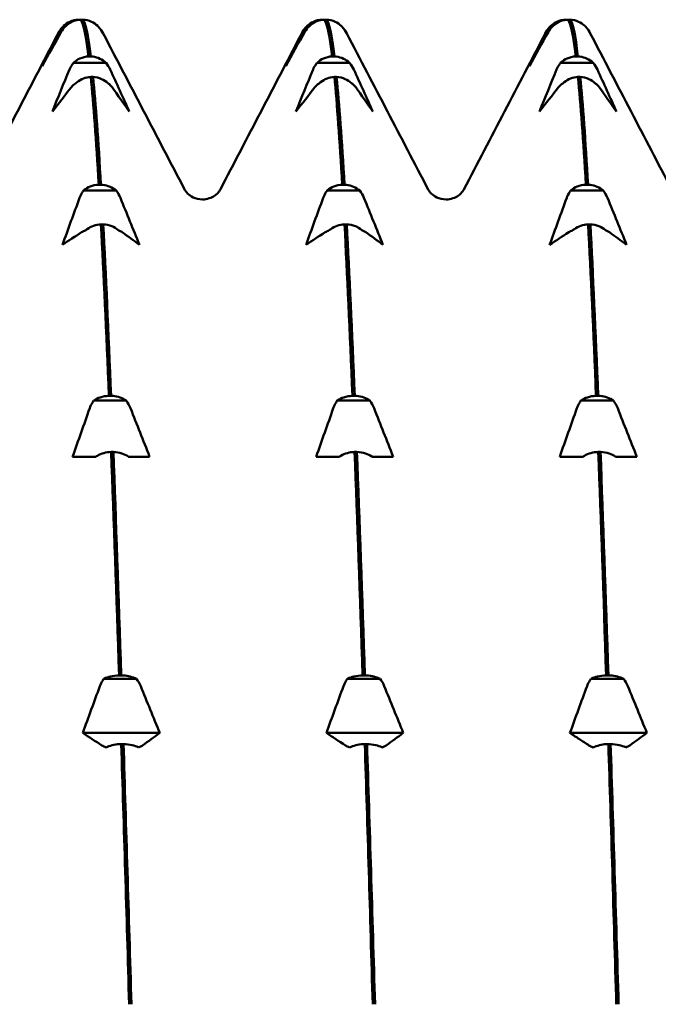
# Model space of a CAD drawing. Header units: millimetres. Extents: x 41 to 198, y 72 to 247.
# Tile 11 of 39: x 108.08 to 112.84, y 137.57 to 144.92. Entities that reach past the tile are written whole.
import ezdxf

# ---------------------------------------------------------------- set-up
doc = ezdxf.new("R2010")
doc.units = ezdxf.units.MM
doc.layers.add('Видимый контур (ГОСТ)', color=7, linetype='Continuous', lineweight=50)

msp = doc.modelspace()

# ---------------------------------------------------------------- linework, layer by layer
at = {"layer": 'Видимый контур (ГОСТ)'}
for p, q in [((108.4239, 144.8665), (108.4072, 144.8665)), ((108.5204, 144.9165), (108.537, 144.9165)), ((108.554, 144.9165), (108.537, 144.9165)), ((110.24, 144.8665), (110.2233, 144.8665)), ((110.3365, 144.9165), (110.3531, 144.9165)), ((110.3701, 144.9165), (110.3531, 144.9165)), ((112.0561, 144.8665), (112.0394, 144.8665)), ((112.1526, 144.9165), (112.1692, 144.9165)), ((112.1862, 144.9165), (112.1692, 144.9165)), ((108.5961, 144.6422), (108.6131, 144.6422)), ((110.4122, 144.6422), (110.4292, 144.6422)), ((112.2283, 144.6422), (112.2453, 144.6422)), ((108.7262, 144.5939), (108.4829, 144.5939)), ((110.5423, 144.5939), (110.299, 144.5939)), ((112.3584, 144.5939), (112.1151, 144.5939)), ((108.6297, 144.4891), (108.6127, 144.4891)), ((110.4458, 144.4891), (110.4288, 144.4891)), ((112.2619, 144.4891), (112.2449, 144.4891)), ((108.6718, 143.685), (108.6887, 143.685)), ((110.4879, 143.685), (110.5048, 143.685)), ((112.304, 143.685), (112.3209, 143.685)), ((108.8019, 143.6417), (108.5585, 143.6417)), ((110.618, 143.6417), (110.3746, 143.6417)), ((112.4341, 143.6417), (112.1907, 143.6417)), ((108.7053, 143.3892), (108.6884, 143.3892)), ((110.5214, 143.3892), (110.5045, 143.3892)), ((112.3375, 143.3892), (112.3206, 143.3892)), ((108.8776, 142.0747), (108.6342, 142.0747)), ((108.7474, 142.11), (108.7644, 142.11)), ((110.6937, 142.0747), (110.4503, 142.0747)), ((110.5635, 142.11), (110.5805, 142.11)), ((112.5098, 142.0747), (112.2664, 142.0747)), ((112.3796, 142.11), (112.3966, 142.11)), ((108.6194, 141.6564), (108.4776, 141.6564)), ((108.6509, 141.6564), (108.6194, 141.6564)), ((108.781, 141.6918), (108.764, 141.6918)), ((108.9235, 141.6564), (108.8942, 141.6564)), ((109.0508, 141.6564), (108.9235, 141.6564)), ((110.4355, 141.6564), (110.2937, 141.6564)), ((110.467, 141.6564), (110.4355, 141.6564)), ((110.5971, 141.6918), (110.5801, 141.6918)), ((110.7396, 141.6564), (110.7103, 141.6564)), ((110.8669, 141.6564), (110.7396, 141.6564)), ((112.2516, 141.6564), (112.1098, 141.6564)), ((112.2831, 141.6564), (112.2516, 141.6564)), ((112.4132, 141.6918), (112.3962, 141.6918)), ((112.5557, 141.6564), (112.5264, 141.6564)), ((112.683, 141.6564), (112.5557, 141.6564)), ((108.8231, 140.0247), (108.8401, 140.0247)), ((110.6392, 140.0247), (110.6562, 140.0247)), ((112.4553, 140.0247), (112.4723, 140.0247)), ((108.9532, 139.9997), (108.7099, 139.9997)), ((110.7693, 139.9997), (110.526, 139.9997)), ((112.5854, 139.9997), (112.3421, 139.9997)), ((109.1265, 139.5957), (108.5533, 139.5957)), ((110.9426, 139.5957), (110.3694, 139.5957)), ((112.7587, 139.5957), (112.1855, 139.5957)), ((108.8567, 139.5125), (108.8397, 139.5125)), ((110.6728, 139.5125), (110.6558, 139.5125)), ((112.4889, 139.5125), (112.4719, 139.5125))]:
    msp.add_line(p, q, dxfattribs=at)
for points in [[(108.3694, 144.8141), (108.377, 144.8287), (108.3867, 144.8456), (108.4063, 144.8655)], [(108.4239, 144.8665), (108.4114, 144.8546), (108.4008, 144.841), (108.3923, 144.826)], [(108.537, 144.9165), (108.5567, 144.8963), (108.5764, 144.8043), (108.5961, 144.6422)], [(108.6131, 144.6422), (108.5934, 144.8043), (108.5737, 144.8963), (108.554, 144.9165)], [(108.6682, 144.8655), (108.6679, 144.8658), (108.6675, 144.8662), (108.6672, 144.8665)], [(108.6682, 144.8655), (108.6877, 144.8456), (108.6974, 144.8287), (108.705, 144.8141)], [(110.1855, 144.8141), (110.1931, 144.8287), (110.2028, 144.8456), (110.2224, 144.8655)], [(110.24, 144.8665), (110.2275, 144.8546), (110.2169, 144.841), (110.2084, 144.826)], [(110.3531, 144.9165), (110.3728, 144.8963), (110.3925, 144.8043), (110.4122, 144.6422)], [(110.4292, 144.6422), (110.4095, 144.8043), (110.3898, 144.8963), (110.3701, 144.9165)], [(110.4843, 144.8655), (110.484, 144.8658), (110.4836, 144.8662), (110.4833, 144.8665)], [(110.4843, 144.8655), (110.5038, 144.8456), (110.5135, 144.8287), (110.5211, 144.8141)], [(112.0016, 144.8141), (112.0092, 144.8287), (112.0189, 144.8456), (112.0385, 144.8655)], [(112.0561, 144.8665), (112.0436, 144.8546), (112.033, 144.841), (112.0245, 144.826)], [(112.1692, 144.9165), (112.1889, 144.8963), (112.2086, 144.8043), (112.2283, 144.6422)], [(112.2453, 144.6422), (112.2256, 144.8043), (112.2059, 144.8963), (112.1862, 144.9165)], [(112.3004, 144.8655), (112.3001, 144.8658), (112.2997, 144.8662), (112.2994, 144.8665)], [(112.3004, 144.8655), (112.3199, 144.8456), (112.3296, 144.8287), (112.3372, 144.8141)], [(107.7626, 143.6504), (107.9649, 144.0383), (108.1672, 144.4262), (108.3694, 144.8141)], [(108.2506, 144.5707), (108.2925, 144.656), (108.335, 144.7411), (108.3779, 144.826)], [(108.3923, 144.826), (108.3447, 144.7411), (108.2974, 144.656), (108.2506, 144.5707)], [(108.705, 144.8141), (108.9072, 144.4262), (109.1095, 144.0383), (109.3118, 143.6504)], [(109.5787, 143.6504), (109.781, 144.0383), (109.9833, 144.4262), (110.1855, 144.8141)], [(110.0667, 144.5707), (110.1086, 144.656), (110.1511, 144.7411), (110.194, 144.826)], [(110.2084, 144.826), (110.1608, 144.7411), (110.1135, 144.656), (110.0667, 144.5707)], [(110.5211, 144.8141), (110.7233, 144.4262), (110.9256, 144.0383), (111.1279, 143.6504)], [(111.3948, 143.6504), (111.5971, 144.0383), (111.7994, 144.4262), (112.0016, 144.8141)], [(111.8828, 144.5707), (111.9247, 144.656), (111.9672, 144.7411), (112.0101, 144.826)], [(112.0245, 144.826), (111.9769, 144.7411), (111.9296, 144.656), (111.8828, 144.5707)], [(112.3372, 144.8141), (112.5394, 144.4262), (112.7417, 144.0383), (112.944, 143.6504)], [(108.7262, 144.5939), (108.7387, 144.5794), (108.7493, 144.5627), (108.7578, 144.5443)], [(110.5423, 144.5939), (110.5548, 144.5794), (110.5654, 144.5627), (110.5739, 144.5443)], [(112.3584, 144.5939), (112.3709, 144.5794), (112.3815, 144.5627), (112.39, 144.5443)], [(108.3263, 144.2317), (108.3682, 144.3361), (108.4106, 144.4403), (108.4536, 144.5443)], [(108.6127, 144.4891), (108.6324, 144.2881), (108.6521, 144.0182), (108.6718, 143.685)], [(108.6887, 143.685), (108.6691, 144.0182), (108.6494, 144.2881), (108.6297, 144.4891)], [(108.7578, 144.5443), (108.8054, 144.4403), (108.8526, 144.3361), (108.8995, 144.2317)], [(110.1424, 144.2317), (110.1843, 144.3361), (110.2267, 144.4403), (110.2697, 144.5443)], [(110.4288, 144.4891), (110.4485, 144.2881), (110.4682, 144.0182), (110.4879, 143.685)], [(110.5048, 143.685), (110.4852, 144.0182), (110.4655, 144.2881), (110.4458, 144.4891)], [(110.5739, 144.5443), (110.6215, 144.4403), (110.6687, 144.3361), (110.7156, 144.2317)], [(111.9585, 144.2317), (112.0004, 144.3361), (112.0428, 144.4403), (112.0858, 144.5443)], [(112.2449, 144.4891), (112.2646, 144.2881), (112.2843, 144.0182), (112.304, 143.685)], [(112.3209, 143.685), (112.3013, 144.0182), (112.2816, 144.2881), (112.2619, 144.4891)], [(112.39, 144.5443), (112.4376, 144.4403), (112.4848, 144.3361), (112.5317, 144.2317)], [(108.468, 144.4122), (108.4204, 144.3522), (108.3731, 144.292), (108.3263, 144.2317)], [(108.4995, 144.4408), (108.4871, 144.4324), (108.4764, 144.4228), (108.468, 144.4122)], [(108.8995, 144.2317), (108.8576, 144.292), (108.8151, 144.3522), (108.7722, 144.4122)], [(110.2841, 144.4122), (110.2365, 144.3522), (110.1892, 144.292), (110.1424, 144.2317)], [(110.3156, 144.4408), (110.3032, 144.4324), (110.2925, 144.4228), (110.2841, 144.4122)], [(110.7156, 144.2317), (110.6737, 144.292), (110.6312, 144.3522), (110.5883, 144.4122)], [(112.1002, 144.4122), (112.0526, 144.3522), (112.0053, 144.292), (111.9585, 144.2317)], [(112.1317, 144.4408), (112.1193, 144.4324), (112.1086, 144.4228), (112.1002, 144.4122)], [(112.5317, 144.2317), (112.4898, 144.292), (112.4473, 144.3522), (112.4044, 144.4122)], [(108.8019, 143.6417), (108.8144, 143.6255), (108.825, 143.6069), (108.8334, 143.5863)], [(110.618, 143.6417), (110.6305, 143.6255), (110.6411, 143.6069), (110.6495, 143.5863)], [(112.4341, 143.6417), (112.4466, 143.6255), (112.4572, 143.6069), (112.4656, 143.5863)], [(108.4019, 143.2377), (108.4438, 143.3542), (108.4863, 143.4704), (108.5292, 143.5863)], [(108.8334, 143.5863), (108.881, 143.4704), (108.9283, 143.3541), (108.9752, 143.2377)], [(110.218, 143.2377), (110.2599, 143.3542), (110.3024, 143.4704), (110.3453, 143.5863)], [(110.6495, 143.5863), (110.6971, 143.4704), (110.7444, 143.3541), (110.7913, 143.2377)], [(112.0341, 143.2377), (112.076, 143.3542), (112.1185, 143.4704), (112.1614, 143.5863)], [(112.4656, 143.5863), (112.5132, 143.4704), (112.5605, 143.3541), (112.6074, 143.2377)], [(108.6884, 143.3892), (108.7081, 143.0211), (108.7277, 142.5917), (108.7474, 142.11)], [(108.7644, 142.11), (108.7447, 142.5917), (108.725, 143.0211), (108.7053, 143.3892)], [(110.5045, 143.3892), (110.5242, 143.0211), (110.5438, 142.5917), (110.5635, 142.11)], [(110.5805, 142.11), (110.5608, 142.5917), (110.5411, 143.0211), (110.5214, 143.3892)], [(112.3206, 143.3892), (112.3403, 143.0211), (112.3599, 142.5917), (112.3796, 142.11)], [(112.3966, 142.11), (112.3769, 142.5917), (112.3572, 143.0211), (112.3375, 143.3892)], [(108.5437, 143.3311), (108.4961, 143.3), (108.4488, 143.2689), (108.4019, 143.2377)], [(108.5752, 143.3459), (108.5627, 143.3416), (108.5521, 143.3366), (108.5437, 143.3311)], [(108.9752, 143.2377), (108.9333, 143.2689), (108.8908, 143.3), (108.8479, 143.3311)], [(110.3598, 143.3311), (110.3122, 143.3), (110.2649, 143.2689), (110.218, 143.2377)], [(110.3913, 143.3459), (110.3788, 143.3416), (110.3682, 143.3366), (110.3598, 143.3311)], [(110.7913, 143.2377), (110.7494, 143.2689), (110.7069, 143.3), (110.664, 143.3311)], [(112.1759, 143.3311), (112.1283, 143.3), (112.081, 143.2689), (112.0341, 143.2377)], [(112.2074, 143.3459), (112.1949, 143.3416), (112.1843, 143.3366), (112.1759, 143.3311)], [(112.6074, 143.2377), (112.5655, 143.2689), (112.523, 143.3), (112.4801, 143.3311)], [(108.8776, 142.0747), (108.89, 142.0579), (108.9007, 142.0386), (108.9091, 142.0174)], [(110.6937, 142.0747), (110.7061, 142.0579), (110.7168, 142.0386), (110.7252, 142.0174)], [(112.5098, 142.0747), (112.5222, 142.0579), (112.5329, 142.0386), (112.5413, 142.0174)], [(108.4776, 141.6564), (108.5195, 141.777), (108.562, 141.8974), (108.6049, 142.0174)], [(108.9091, 142.0174), (108.9567, 141.8974), (109.004, 141.777), (109.0508, 141.6564)], [(110.2937, 141.6564), (110.3356, 141.777), (110.3781, 141.8974), (110.421, 142.0174)], [(110.7252, 142.0174), (110.7728, 141.8974), (110.8201, 141.777), (110.8669, 141.6564)], [(112.1098, 141.6564), (112.1517, 141.777), (112.1942, 141.8974), (112.2371, 142.0174)], [(112.5413, 142.0174), (112.5889, 141.8974), (112.6362, 141.777), (112.683, 141.6564)], [(108.764, 141.6918), (108.7837, 141.1816), (108.8034, 140.6221), (108.8231, 140.0247)], [(108.8401, 140.0247), (108.8204, 140.6221), (108.8007, 141.1816), (108.781, 141.6918)], [(110.5801, 141.6918), (110.5998, 141.1816), (110.6195, 140.6221), (110.6392, 140.0247)], [(110.6562, 140.0247), (110.6365, 140.6221), (110.6168, 141.1816), (110.5971, 141.6918)], [(112.3962, 141.6918), (112.4159, 141.1816), (112.4356, 140.6221), (112.4553, 140.0247)], [(112.4723, 140.0247), (112.4526, 140.6221), (112.4329, 141.1816), (112.4132, 141.6918)], [(108.5533, 139.5957), (108.5952, 139.7122), (108.6376, 139.8285), (108.6806, 139.9444)], [(108.9532, 139.9997), (108.9657, 139.9835), (108.9763, 139.9649), (108.9848, 139.9444)], [(108.9848, 139.9444), (109.0324, 139.8284), (109.0797, 139.7122), (109.1265, 139.5957)], [(110.3694, 139.5957), (110.4113, 139.7122), (110.4537, 139.8285), (110.4967, 139.9444)], [(110.7693, 139.9997), (110.7818, 139.9835), (110.7924, 139.9649), (110.8009, 139.9444)], [(110.8009, 139.9444), (110.8485, 139.8284), (110.8958, 139.7122), (110.9426, 139.5957)], [(112.1855, 139.5957), (112.2274, 139.7122), (112.2698, 139.8285), (112.3128, 139.9444)], [(112.5854, 139.9997), (112.5979, 139.9835), (112.6085, 139.9649), (112.617, 139.9444)], [(112.617, 139.9444), (112.6646, 139.8284), (112.7119, 139.7122), (112.7587, 139.5957)], [(108.695, 139.5023), (108.6474, 139.5334), (108.6001, 139.5645), (108.5533, 139.5957)], [(109.1265, 139.5957), (109.0846, 139.5645), (109.0421, 139.5334), (108.9992, 139.5023)], [(110.5111, 139.5023), (110.4635, 139.5334), (110.4162, 139.5645), (110.3694, 139.5957)], [(110.9426, 139.5957), (110.9007, 139.5645), (110.8582, 139.5334), (110.8153, 139.5023)], [(112.7587, 139.5957), (112.7168, 139.5645), (112.6743, 139.5334), (112.6314, 139.5023)], [(108.7266, 139.4875), (108.7141, 139.4918), (108.7034, 139.4968), (108.695, 139.5023)], [(108.8397, 139.5125), (108.8594, 138.895), (108.8791, 138.2434), (108.8988, 137.5711)], [(108.9158, 137.5711), (108.8961, 138.2434), (108.8764, 138.895), (108.8567, 139.5125)], [(110.5427, 139.4875), (110.5302, 139.4918), (110.5195, 139.4968), (110.5111, 139.5023)], [(110.6558, 139.5125), (110.6755, 138.895), (110.6952, 138.2434), (110.7149, 137.5711)], [(110.7319, 137.5711), (110.7122, 138.2434), (110.6925, 138.895), (110.6728, 139.5125)], [(112.3588, 139.4875), (112.3463, 139.4918), (112.3356, 139.4968), (112.3272, 139.5023)], [(112.4719, 139.5125), (112.4916, 138.895), (112.5113, 138.2434), (112.531, 137.5711)], [(112.548, 137.5711), (112.5283, 138.2434), (112.5086, 138.895), (112.4889, 139.5125)]]:
    msp.add_open_spline(points, degree=3, dxfattribs=at)
for points, knots in [([(108.3779, 144.826), (108.3834, 144.8369), (108.3903, 144.8474), (108.4014, 144.8604), (108.4042, 144.8635), (108.4072, 144.8665)], [-0.020025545, -0.020025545, -0.020025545, -0.020025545, -0.015139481, -0.015139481, -0.013604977, -0.013604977, -0.013604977, -0.013604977]), ([(108.4072, 144.8665), (108.4082, 144.8675), (108.4092, 144.8685), (108.4238, 144.8824), (108.4394, 144.893), (108.4765, 144.9102), (108.4982, 144.9155), (108.5204, 144.9165)], [-0.01270114, -0.01270114, -0.01270114, -0.01270114, -0.01227254, -0.01227254, -0.00665765, -0.00665765, 0, 0, 0, 0]), ([(108.537, 144.9165), (108.5183, 144.9157), (108.4999, 144.9117), (108.4651, 144.8981), (108.4489, 144.8885), (108.4309, 144.8732), (108.4273, 144.8699), (108.4239, 144.8665)], [-0.01787812, -0.01787812, -0.01787812, -0.01787812, -0.01226619, -0.01226619, -0.00665478, -0.00665478, -0.00518933, -0.00518933, -0.00518933, -0.00518933]), ([(108.6672, 144.8665), (108.6662, 144.8675), (108.6652, 144.8685), (108.6506, 144.8824), (108.6351, 144.893), (108.5979, 144.9102), (108.5762, 144.9155), (108.554, 144.9165)], [-0.01270114, -0.01270114, -0.01270114, -0.01270114, -0.01227254, -0.01227254, -0.00665765, -0.00665765, 0, 0, 0, 0]), ([(110.194, 144.826), (110.1995, 144.8369), (110.2064, 144.8474), (110.2175, 144.8604), (110.2203, 144.8635), (110.2233, 144.8665)], [-0.020025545, -0.020025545, -0.020025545, -0.020025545, -0.015139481, -0.015139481, -0.013604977, -0.013604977, -0.013604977, -0.013604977]), ([(110.2233, 144.8665), (110.2243, 144.8675), (110.2253, 144.8685), (110.2399, 144.8824), (110.2555, 144.893), (110.2926, 144.9102), (110.3143, 144.9155), (110.3365, 144.9165)], [-0.01270114, -0.01270114, -0.01270114, -0.01270114, -0.01227254, -0.01227254, -0.00665765, -0.00665765, 0, 0, 0, 0]), ([(110.3531, 144.9165), (110.3344, 144.9157), (110.316, 144.9117), (110.2812, 144.8981), (110.265, 144.8885), (110.247, 144.8732), (110.2434, 144.8699), (110.24, 144.8665)], [-0.01787812, -0.01787812, -0.01787812, -0.01787812, -0.01226619, -0.01226619, -0.00665478, -0.00665478, -0.00518933, -0.00518933, -0.00518933, -0.00518933]), ([(110.4833, 144.8665), (110.4823, 144.8675), (110.4813, 144.8685), (110.4667, 144.8824), (110.4512, 144.893), (110.414, 144.9102), (110.3923, 144.9155), (110.3701, 144.9165)], [-0.01270114, -0.01270114, -0.01270114, -0.01270114, -0.01227254, -0.01227254, -0.00665765, -0.00665765, 0, 0, 0, 0]), ([(112.0101, 144.826), (112.0156, 144.8369), (112.0225, 144.8474), (112.0336, 144.8604), (112.0364, 144.8635), (112.0394, 144.8665)], [-0.020025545, -0.020025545, -0.020025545, -0.020025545, -0.015139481, -0.015139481, -0.013604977, -0.013604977, -0.013604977, -0.013604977]), ([(112.0394, 144.8665), (112.0404, 144.8675), (112.0414, 144.8685), (112.056, 144.8824), (112.0716, 144.893), (112.1087, 144.9102), (112.1304, 144.9155), (112.1526, 144.9165)], [-0.01270114, -0.01270114, -0.01270114, -0.01270114, -0.01227254, -0.01227254, -0.00665765, -0.00665765, 0, 0, 0, 0]), ([(112.1692, 144.9165), (112.1505, 144.9157), (112.1321, 144.9117), (112.0973, 144.8981), (112.0811, 144.8885), (112.0631, 144.8732), (112.0595, 144.8699), (112.0561, 144.8665)], [-0.01787812, -0.01787812, -0.01787812, -0.01787812, -0.01226619, -0.01226619, -0.00665478, -0.00665478, -0.00518933, -0.00518933, -0.00518933, -0.00518933]), ([(112.2994, 144.8665), (112.2984, 144.8675), (112.2974, 144.8685), (112.2828, 144.8824), (112.2673, 144.893), (112.2301, 144.9102), (112.2084, 144.9155), (112.1862, 144.9165)], [-0.01270114, -0.01270114, -0.01270114, -0.01270114, -0.01227254, -0.01227254, -0.00665765, -0.00665765, 0, 0, 0, 0]), ([(108.4829, 144.5939), (108.4839, 144.5949), (108.4849, 144.5958), (108.4995, 144.6093), (108.515, 144.6195), (108.5522, 144.6361), (108.5739, 144.6413), (108.5961, 144.6422)], [-0.01270114, -0.01270114, -0.01270114, -0.01270114, -0.01227254, -0.01227254, -0.00665765, -0.00665765, 0, 0, 0, 0]), ([(108.6131, 144.6422), (108.6318, 144.6414), (108.6502, 144.6376), (108.685, 144.6245), (108.7012, 144.6151), (108.7192, 144.6004), (108.7228, 144.5972), (108.7262, 144.5939)], [-0.01787812, -0.01787812, -0.01787812, -0.01787812, -0.01226619, -0.01226619, -0.00665478, -0.00665478, -0.00518933, -0.00518933, -0.00518933, -0.00518933]), ([(110.299, 144.5939), (110.3, 144.5949), (110.301, 144.5958), (110.3156, 144.6093), (110.3311, 144.6195), (110.3683, 144.6361), (110.39, 144.6413), (110.4122, 144.6422)], [-0.01270114, -0.01270114, -0.01270114, -0.01270114, -0.01227254, -0.01227254, -0.00665765, -0.00665765, 0, 0, 0, 0]), ([(110.4292, 144.6422), (110.4479, 144.6414), (110.4663, 144.6376), (110.5011, 144.6245), (110.5173, 144.6151), (110.5353, 144.6004), (110.5389, 144.5972), (110.5423, 144.5939)], [-0.01787812, -0.01787812, -0.01787812, -0.01787812, -0.01226619, -0.01226619, -0.00665478, -0.00665478, -0.00518933, -0.00518933, -0.00518933, -0.00518933]), ([(112.1151, 144.5939), (112.1161, 144.5949), (112.1171, 144.5958), (112.1317, 144.6093), (112.1472, 144.6195), (112.1844, 144.6361), (112.2061, 144.6413), (112.2283, 144.6422)], [-0.01270114, -0.01270114, -0.01270114, -0.01270114, -0.01227254, -0.01227254, -0.00665765, -0.00665765, 0, 0, 0, 0]), ([(112.2453, 144.6422), (112.264, 144.6414), (112.2824, 144.6376), (112.3172, 144.6245), (112.3334, 144.6151), (112.3514, 144.6004), (112.355, 144.5972), (112.3584, 144.5939)], [-0.01787812, -0.01787812, -0.01787812, -0.01787812, -0.01226619, -0.01226619, -0.00665478, -0.00665478, -0.00518933, -0.00518933, -0.00518933, -0.00518933]), ([(108.4536, 144.5443), (108.4591, 144.5576), (108.466, 144.5706), (108.4771, 144.5865), (108.4799, 144.5903), (108.4829, 144.5939)], [-0.020025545, -0.020025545, -0.020025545, -0.020025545, -0.015139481, -0.015139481, -0.013604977, -0.013604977, -0.013604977, -0.013604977]), ([(110.2697, 144.5443), (110.2752, 144.5576), (110.2821, 144.5706), (110.2932, 144.5865), (110.296, 144.5903), (110.299, 144.5939)], [-0.020025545, -0.020025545, -0.020025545, -0.020025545, -0.015139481, -0.015139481, -0.013604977, -0.013604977, -0.013604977, -0.013604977]), ([(112.0858, 144.5443), (112.0913, 144.5576), (112.0982, 144.5706), (112.1093, 144.5865), (112.1121, 144.5903), (112.1151, 144.5939)], [-0.020025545, -0.020025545, -0.020025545, -0.020025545, -0.015139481, -0.015139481, -0.013604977, -0.013604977, -0.013604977, -0.013604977]), ([(108.6127, 144.4891), (108.594, 144.4883), (108.5756, 144.4845), (108.5407, 144.4714), (108.5246, 144.4621), (108.5066, 144.4473), (108.503, 144.4441), (108.4995, 144.4408)], [-0.01787812, -0.01787812, -0.01787812, -0.01787812, -0.01226619, -0.01226619, -0.00665478, -0.00665478, -0.00518933, -0.00518933, -0.00518933, -0.00518933]), ([(108.7429, 144.4408), (108.7419, 144.4418), (108.7409, 144.4428), (108.7263, 144.4562), (108.7107, 144.4664), (108.6736, 144.483), (108.6518, 144.4882), (108.6297, 144.4891)], [-0.01270114, -0.01270114, -0.01270114, -0.01270114, -0.01227254, -0.01227254, -0.00665765, -0.00665765, 0, 0, 0, 0]), ([(110.4288, 144.4891), (110.4101, 144.4883), (110.3917, 144.4845), (110.3568, 144.4714), (110.3407, 144.4621), (110.3227, 144.4473), (110.3191, 144.4441), (110.3156, 144.4408)], [-0.01787812, -0.01787812, -0.01787812, -0.01787812, -0.01226619, -0.01226619, -0.00665478, -0.00665478, -0.00518933, -0.00518933, -0.00518933, -0.00518933]), ([(110.559, 144.4408), (110.558, 144.4418), (110.557, 144.4428), (110.5424, 144.4562), (110.5268, 144.4664), (110.4897, 144.483), (110.4679, 144.4882), (110.4458, 144.4891)], [-0.01270114, -0.01270114, -0.01270114, -0.01270114, -0.01227254, -0.01227254, -0.00665765, -0.00665765, 0, 0, 0, 0]), ([(112.2449, 144.4891), (112.2262, 144.4883), (112.2078, 144.4845), (112.1729, 144.4714), (112.1568, 144.4621), (112.1388, 144.4473), (112.1352, 144.4441), (112.1317, 144.4408)], [-0.01787812, -0.01787812, -0.01787812, -0.01787812, -0.01226619, -0.01226619, -0.00665478, -0.00665478, -0.00518933, -0.00518933, -0.00518933, -0.00518933]), ([(112.3751, 144.4408), (112.3741, 144.4418), (112.3731, 144.4428), (112.3585, 144.4562), (112.3429, 144.4664), (112.3058, 144.483), (112.284, 144.4882), (112.2619, 144.4891)], [-0.01270114, -0.01270114, -0.01270114, -0.01270114, -0.01227254, -0.01227254, -0.00665765, -0.00665765, 0, 0, 0, 0]), ([(108.7722, 144.4122), (108.7667, 144.4199), (108.7598, 144.4274), (108.7487, 144.4366), (108.7459, 144.4387), (108.7429, 144.4408)], [-0.020025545, -0.020025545, -0.020025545, -0.020025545, -0.015139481, -0.015139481, -0.013604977, -0.013604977, -0.013604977, -0.013604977]), ([(110.5883, 144.4122), (110.5828, 144.4199), (110.5759, 144.4274), (110.5648, 144.4366), (110.562, 144.4387), (110.559, 144.4408)], [-0.020025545, -0.020025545, -0.020025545, -0.020025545, -0.015139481, -0.015139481, -0.013604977, -0.013604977, -0.013604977, -0.013604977]), ([(112.4044, 144.4122), (112.3989, 144.4199), (112.392, 144.4274), (112.3809, 144.4366), (112.3781, 144.4387), (112.3751, 144.4408)], [-0.020025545, -0.020025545, -0.020025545, -0.020025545, -0.015139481, -0.015139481, -0.013604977, -0.013604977, -0.013604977, -0.013604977]), ([(108.5585, 143.6417), (108.5595, 143.6425), (108.5606, 143.6434), (108.5751, 143.6555), (108.5907, 143.6646), (108.6278, 143.6795), (108.6496, 143.6841), (108.6718, 143.685)], [-0.01270114, -0.01270114, -0.01270114, -0.01270114, -0.01227254, -0.01227254, -0.00665765, -0.00665765, 0, 0, 0, 0]), ([(108.6887, 143.685), (108.7074, 143.6843), (108.7259, 143.6809), (108.7607, 143.6691), (108.7769, 143.6607), (108.7949, 143.6475), (108.7985, 143.6447), (108.8019, 143.6417)], [-0.01787812, -0.01787812, -0.01787812, -0.01787812, -0.01226619, -0.01226619, -0.00665478, -0.00665478, -0.00518933, -0.00518933, -0.00518933, -0.00518933]), ([(110.3746, 143.6417), (110.3756, 143.6425), (110.3767, 143.6434), (110.3912, 143.6555), (110.4068, 143.6646), (110.4439, 143.6795), (110.4657, 143.6841), (110.4879, 143.685)], [-0.01270114, -0.01270114, -0.01270114, -0.01270114, -0.01227254, -0.01227254, -0.00665765, -0.00665765, 0, 0, 0, 0]), ([(110.5048, 143.685), (110.5235, 143.6843), (110.542, 143.6809), (110.5768, 143.6691), (110.593, 143.6607), (110.611, 143.6475), (110.6146, 143.6447), (110.618, 143.6417)], [-0.01787812, -0.01787812, -0.01787812, -0.01787812, -0.01226619, -0.01226619, -0.00665478, -0.00665478, -0.00518933, -0.00518933, -0.00518933, -0.00518933]), ([(112.1907, 143.6417), (112.1917, 143.6425), (112.1928, 143.6434), (112.2073, 143.6555), (112.2229, 143.6646), (112.26, 143.6795), (112.2818, 143.6841), (112.304, 143.685)], [-0.01270114, -0.01270114, -0.01270114, -0.01270114, -0.01227254, -0.01227254, -0.00665765, -0.00665765, 0, 0, 0, 0]), ([(112.3209, 143.685), (112.3396, 143.6843), (112.3581, 143.6809), (112.3929, 143.6691), (112.4091, 143.6607), (112.4271, 143.6475), (112.4307, 143.6447), (112.4341, 143.6417)], [-0.01787812, -0.01787812, -0.01787812, -0.01787812, -0.01226619, -0.01226619, -0.00665478, -0.00665478, -0.00518933, -0.00518933, -0.00518933, -0.00518933]), ([(108.5292, 143.5863), (108.5347, 143.6012), (108.5417, 143.6157), (108.5528, 143.6334), (108.5556, 143.6376), (108.5585, 143.6417)], [-0.020025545, -0.020025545, -0.020025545, -0.020025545, -0.015139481, -0.015139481, -0.013604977, -0.013604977, -0.013604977, -0.013604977]), ([(109.3118, 143.6504), (109.3143, 143.6457), (109.3191, 143.6352), (109.3456, 143.6099), (109.3588, 143.5995), (109.3958, 143.582), (109.4204, 143.5757), (109.4453, 143.5757)], [0, 0, 0, 0, 0.02813977, 0.02813977, 0.04291563, 0.04291563, 0.05823978, 0.05823978, 0.05823978, 0.05823978]), ([(109.4453, 143.5757), (109.481, 143.5757), (109.5149, 143.5894), (109.5532, 143.6157), (109.563, 143.6273), (109.5746, 143.6426), (109.5772, 143.6475), (109.5787, 143.6504)], [0, 0, 0, 0, 0.02199959, 0.02199959, 0.04095181, 0.04095181, 0.05821463, 0.05821463, 0.05821463, 0.05821463]), ([(110.3453, 143.5863), (110.3508, 143.6012), (110.3578, 143.6157), (110.3689, 143.6334), (110.3717, 143.6376), (110.3746, 143.6417)], [-0.020025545, -0.020025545, -0.020025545, -0.020025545, -0.015139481, -0.015139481, -0.013604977, -0.013604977, -0.013604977, -0.013604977]), ([(111.1279, 143.6504), (111.1304, 143.6457), (111.1352, 143.6352), (111.1617, 143.6099), (111.1749, 143.5995), (111.2119, 143.582), (111.2365, 143.5757), (111.2614, 143.5757)], [0, 0, 0, 0, 0.02813977, 0.02813977, 0.04291563, 0.04291563, 0.05823978, 0.05823978, 0.05823978, 0.05823978]), ([(111.2614, 143.5757), (111.2971, 143.5757), (111.331, 143.5894), (111.3693, 143.6157), (111.3791, 143.6273), (111.3907, 143.6426), (111.3933, 143.6475), (111.3948, 143.6504)], [0, 0, 0, 0, 0.02199959, 0.02199959, 0.04095181, 0.04095181, 0.05821463, 0.05821463, 0.05821463, 0.05821463]), ([(112.1614, 143.5863), (112.1669, 143.6012), (112.1739, 143.6157), (112.185, 143.6334), (112.1878, 143.6376), (112.1907, 143.6417)], [-0.020025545, -0.020025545, -0.020025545, -0.020025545, -0.015139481, -0.015139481, -0.013604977, -0.013604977, -0.013604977, -0.013604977]), ([(108.6884, 143.3892), (108.6697, 143.3885), (108.6513, 143.3851), (108.6164, 143.3733), (108.6002, 143.365), (108.5822, 143.3518), (108.5786, 143.3489), (108.5752, 143.3459)], [-0.01787812, -0.01787812, -0.01787812, -0.01787812, -0.01226619, -0.01226619, -0.00665478, -0.00665478, -0.00518933, -0.00518933, -0.00518933, -0.00518933]), ([(108.8186, 143.3459), (108.8176, 143.3468), (108.8165, 143.3477), (108.802, 143.3597), (108.7864, 143.3689), (108.7493, 143.3838), (108.7275, 143.3884), (108.7053, 143.3892)], [-0.01270114, -0.01270114, -0.01270114, -0.01270114, -0.01227254, -0.01227254, -0.00665765, -0.00665765, 0, 0, 0, 0]), ([(110.5045, 143.3892), (110.4858, 143.3885), (110.4674, 143.3851), (110.4325, 143.3733), (110.4163, 143.365), (110.3983, 143.3518), (110.3947, 143.3489), (110.3913, 143.3459)], [-0.01787812, -0.01787812, -0.01787812, -0.01787812, -0.01226619, -0.01226619, -0.00665478, -0.00665478, -0.00518933, -0.00518933, -0.00518933, -0.00518933]), ([(110.6347, 143.3459), (110.6337, 143.3468), (110.6326, 143.3477), (110.6181, 143.3597), (110.6025, 143.3689), (110.5654, 143.3838), (110.5436, 143.3884), (110.5214, 143.3892)], [-0.01270114, -0.01270114, -0.01270114, -0.01270114, -0.01227254, -0.01227254, -0.00665765, -0.00665765, 0, 0, 0, 0]), ([(112.3206, 143.3892), (112.3019, 143.3885), (112.2835, 143.3851), (112.2486, 143.3733), (112.2324, 143.365), (112.2144, 143.3518), (112.2108, 143.3489), (112.2074, 143.3459)], [-0.01787812, -0.01787812, -0.01787812, -0.01787812, -0.01226619, -0.01226619, -0.00665478, -0.00665478, -0.00518933, -0.00518933, -0.00518933, -0.00518933]), ([(112.4508, 143.3459), (112.4498, 143.3468), (112.4487, 143.3477), (112.4342, 143.3597), (112.4186, 143.3689), (112.3815, 143.3838), (112.3597, 143.3884), (112.3375, 143.3892)], [-0.01270114, -0.01270114, -0.01270114, -0.01270114, -0.01227254, -0.01227254, -0.00665765, -0.00665765, 0, 0, 0, 0]), ([(108.8479, 143.3311), (108.8424, 143.3351), (108.8354, 143.339), (108.8243, 143.3437), (108.8215, 143.3448), (108.8186, 143.3459)], [-0.020025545, -0.020025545, -0.020025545, -0.020025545, -0.015139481, -0.015139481, -0.013604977, -0.013604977, -0.013604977, -0.013604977]), ([(110.664, 143.3311), (110.6585, 143.3351), (110.6515, 143.339), (110.6404, 143.3437), (110.6376, 143.3448), (110.6347, 143.3459)], [-0.020025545, -0.020025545, -0.020025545, -0.020025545, -0.015139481, -0.015139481, -0.013604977, -0.013604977, -0.013604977, -0.013604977]), ([(112.4801, 143.3311), (112.4746, 143.3351), (112.4676, 143.339), (112.4565, 143.3437), (112.4537, 143.3448), (112.4508, 143.3459)], [-0.020025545, -0.020025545, -0.020025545, -0.020025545, -0.015139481, -0.015139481, -0.013604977, -0.013604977, -0.013604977, -0.013604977]), ([(108.6049, 142.0174), (108.6104, 142.0328), (108.6173, 142.0478), (108.6284, 142.0662), (108.6312, 142.0705), (108.6342, 142.0747)], [-0.020025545, -0.020025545, -0.020025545, -0.020025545, -0.015139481, -0.015139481, -0.013604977, -0.013604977, -0.013604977, -0.013604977]), ([(108.6342, 142.0747), (108.6352, 142.0754), (108.6362, 142.0761), (108.6508, 142.0859), (108.6664, 142.0934), (108.7035, 142.1056), (108.7253, 142.1093), (108.7474, 142.11)], [-0.01270114, -0.01270114, -0.01270114, -0.01270114, -0.01227254, -0.01227254, -0.00665765, -0.00665765, 0, 0, 0, 0]), ([(108.7644, 142.11), (108.7831, 142.1095), (108.8015, 142.1067), (108.8364, 142.097), (108.8525, 142.0902), (108.8705, 142.0795), (108.8741, 142.0771), (108.8776, 142.0747)], [-0.01787812, -0.01787812, -0.01787812, -0.01787812, -0.01226619, -0.01226619, -0.00665478, -0.00665478, -0.00518933, -0.00518933, -0.00518933, -0.00518933]), ([(110.421, 142.0174), (110.4265, 142.0328), (110.4334, 142.0478), (110.4445, 142.0662), (110.4473, 142.0705), (110.4503, 142.0747)], [-0.020025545, -0.020025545, -0.020025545, -0.020025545, -0.015139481, -0.015139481, -0.013604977, -0.013604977, -0.013604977, -0.013604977]), ([(110.4503, 142.0747), (110.4513, 142.0754), (110.4523, 142.0761), (110.4669, 142.0859), (110.4825, 142.0934), (110.5196, 142.1056), (110.5414, 142.1093), (110.5635, 142.11)], [-0.01270114, -0.01270114, -0.01270114, -0.01270114, -0.01227254, -0.01227254, -0.00665765, -0.00665765, 0, 0, 0, 0]), ([(110.5805, 142.11), (110.5992, 142.1095), (110.6176, 142.1067), (110.6525, 142.097), (110.6686, 142.0902), (110.6866, 142.0795), (110.6902, 142.0771), (110.6937, 142.0747)], [-0.01787812, -0.01787812, -0.01787812, -0.01787812, -0.01226619, -0.01226619, -0.00665478, -0.00665478, -0.00518933, -0.00518933, -0.00518933, -0.00518933]), ([(112.2371, 142.0174), (112.2426, 142.0328), (112.2495, 142.0478), (112.2606, 142.0662), (112.2634, 142.0705), (112.2664, 142.0747)], [-0.020025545, -0.020025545, -0.020025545, -0.020025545, -0.015139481, -0.015139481, -0.013604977, -0.013604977, -0.013604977, -0.013604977]), ([(112.2664, 142.0747), (112.2674, 142.0754), (112.2684, 142.0761), (112.283, 142.0859), (112.2986, 142.0934), (112.3357, 142.1056), (112.3575, 142.1093), (112.3796, 142.11)], [-0.01270114, -0.01270114, -0.01270114, -0.01270114, -0.01227254, -0.01227254, -0.00665765, -0.00665765, 0, 0, 0, 0]), ([(112.3966, 142.11), (112.4153, 142.1095), (112.4337, 142.1067), (112.4686, 142.097), (112.4847, 142.0902), (112.5027, 142.0795), (112.5063, 142.0771), (112.5098, 142.0747)], [-0.01787812, -0.01787812, -0.01787812, -0.01787812, -0.01226619, -0.01226619, -0.00665478, -0.00665478, -0.00518933, -0.00518933, -0.00518933, -0.00518933]), ([(108.764, 141.6918), (108.7453, 141.6912), (108.7269, 141.6885), (108.6921, 141.6788), (108.6759, 141.672), (108.6579, 141.6612), (108.6543, 141.6589), (108.6509, 141.6564)], [-0.01787812, -0.01787812, -0.01787812, -0.01787812, -0.01226619, -0.01226619, -0.00665478, -0.00665478, -0.00518933, -0.00518933, -0.00518933, -0.00518933]), ([(108.8942, 141.6564), (108.8932, 141.6572), (108.8922, 141.6579), (108.8776, 141.6677), (108.8621, 141.6752), (108.8249, 141.6874), (108.8032, 141.6911), (108.781, 141.6918)], [-0.01270114, -0.01270114, -0.01270114, -0.01270114, -0.01227254, -0.01227254, -0.00665765, -0.00665765, 0, 0, 0, 0]), ([(110.5801, 141.6918), (110.5614, 141.6912), (110.543, 141.6885), (110.5082, 141.6788), (110.492, 141.672), (110.474, 141.6612), (110.4704, 141.6589), (110.467, 141.6564)], [-0.01787812, -0.01787812, -0.01787812, -0.01787812, -0.01226619, -0.01226619, -0.00665478, -0.00665478, -0.00518933, -0.00518933, -0.00518933, -0.00518933]), ([(110.7103, 141.6564), (110.7093, 141.6572), (110.7083, 141.6579), (110.6937, 141.6677), (110.6782, 141.6752), (110.641, 141.6874), (110.6193, 141.6911), (110.5971, 141.6918)], [-0.01270114, -0.01270114, -0.01270114, -0.01270114, -0.01227254, -0.01227254, -0.00665765, -0.00665765, 0, 0, 0, 0]), ([(112.3962, 141.6918), (112.3775, 141.6912), (112.3591, 141.6885), (112.3243, 141.6788), (112.3081, 141.672), (112.2901, 141.6612), (112.2865, 141.6589), (112.2831, 141.6564)], [-0.01787812, -0.01787812, -0.01787812, -0.01787812, -0.01226619, -0.01226619, -0.00665478, -0.00665478, -0.00518933, -0.00518933, -0.00518933, -0.00518933]), ([(112.5264, 141.6564), (112.5254, 141.6572), (112.5244, 141.6579), (112.5098, 141.6677), (112.4943, 141.6752), (112.4571, 141.6874), (112.4354, 141.6911), (112.4132, 141.6918)], [-0.01270114, -0.01270114, -0.01270114, -0.01270114, -0.01227254, -0.01227254, -0.00665765, -0.00665765, 0, 0, 0, 0]), ([(108.7099, 139.9997), (108.7109, 140.0002), (108.7119, 140.0007), (108.7265, 140.0077), (108.742, 140.013), (108.7792, 140.0216), (108.8009, 140.0242), (108.8231, 140.0247)], [-0.01270114, -0.01270114, -0.01270114, -0.01270114, -0.01227254, -0.01227254, -0.00665765, -0.00665765, 0, 0, 0, 0]), ([(108.8401, 140.0247), (108.8588, 140.0243), (108.8772, 140.0224), (108.912, 140.0155), (108.9282, 140.0107), (108.9462, 140.0031), (108.9498, 140.0014), (108.9532, 139.9997)], [-0.01787812, -0.01787812, -0.01787812, -0.01787812, -0.01226619, -0.01226619, -0.00665478, -0.00665478, -0.00518933, -0.00518933, -0.00518933, -0.00518933]), ([(110.526, 139.9997), (110.527, 140.0002), (110.528, 140.0007), (110.5426, 140.0077), (110.5581, 140.013), (110.5953, 140.0216), (110.617, 140.0242), (110.6392, 140.0247)], [-0.01270114, -0.01270114, -0.01270114, -0.01270114, -0.01227254, -0.01227254, -0.00665765, -0.00665765, 0, 0, 0, 0]), ([(110.6562, 140.0247), (110.6749, 140.0243), (110.6933, 140.0224), (110.7281, 140.0155), (110.7443, 140.0107), (110.7623, 140.0031), (110.7659, 140.0014), (110.7693, 139.9997)], [-0.01787812, -0.01787812, -0.01787812, -0.01787812, -0.01226619, -0.01226619, -0.00665478, -0.00665478, -0.00518933, -0.00518933, -0.00518933, -0.00518933]), ([(112.3421, 139.9997), (112.3431, 140.0002), (112.3441, 140.0007), (112.3587, 140.0077), (112.3742, 140.013), (112.4114, 140.0216), (112.4331, 140.0242), (112.4553, 140.0247)], [-0.01270114, -0.01270114, -0.01270114, -0.01270114, -0.01227254, -0.01227254, -0.00665765, -0.00665765, 0, 0, 0, 0]), ([(112.4723, 140.0247), (112.491, 140.0243), (112.5094, 140.0224), (112.5442, 140.0155), (112.5604, 140.0107), (112.5784, 140.0031), (112.582, 140.0014), (112.5854, 139.9997)], [-0.01787812, -0.01787812, -0.01787812, -0.01787812, -0.01226619, -0.01226619, -0.00665478, -0.00665478, -0.00518933, -0.00518933, -0.00518933, -0.00518933]), ([(108.6806, 139.9444), (108.6861, 139.9593), (108.693, 139.9737), (108.7041, 139.9915), (108.7069, 139.9957), (108.7099, 139.9997)], [-0.020025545, -0.020025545, -0.020025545, -0.020025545, -0.015139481, -0.015139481, -0.013604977, -0.013604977, -0.013604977, -0.013604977]), ([(110.4967, 139.9444), (110.5022, 139.9593), (110.5091, 139.9737), (110.5202, 139.9915), (110.523, 139.9957), (110.526, 139.9997)], [-0.020025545, -0.020025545, -0.020025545, -0.020025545, -0.015139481, -0.015139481, -0.013604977, -0.013604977, -0.013604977, -0.013604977]), ([(112.3128, 139.9444), (112.3183, 139.9593), (112.3252, 139.9737), (112.3363, 139.9915), (112.3391, 139.9957), (112.3421, 139.9997)], [-0.020025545, -0.020025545, -0.020025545, -0.020025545, -0.015139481, -0.015139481, -0.013604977, -0.013604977, -0.013604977, -0.013604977]), ([(112.3272, 139.5023), (112.3032, 139.518), (112.2794, 139.5336), (112.2321, 139.5647), (112.2087, 139.5802), (112.1855, 139.5957)], [-0.09485699, -0.09485699, -0.09485699, -0.09485699, -0.07534411, -0.07534411, -0.05608394, -0.05608394, -0.05608394, -0.05608394]), ([(108.8397, 139.5125), (108.821, 139.5121), (108.8026, 139.5101), (108.7678, 139.5033), (108.7516, 139.4985), (108.7336, 139.4909), (108.73, 139.4892), (108.7266, 139.4875)], [-0.01787812, -0.01787812, -0.01787812, -0.01787812, -0.01226619, -0.01226619, -0.00665478, -0.00665478, -0.00518933, -0.00518933, -0.00518933, -0.00518933]), ([(108.9699, 139.4875), (108.9689, 139.488), (108.9679, 139.4885), (108.9533, 139.4954), (108.9377, 139.5008), (108.9006, 139.5093), (108.8789, 139.512), (108.8567, 139.5125)], [-0.01270114, -0.01270114, -0.01270114, -0.01270114, -0.01227254, -0.01227254, -0.00665765, -0.00665765, 0, 0, 0, 0]), ([(108.9992, 139.5023), (108.9937, 139.4983), (108.9868, 139.4945), (108.9757, 139.4897), (108.9729, 139.4886), (108.9699, 139.4875)], [-0.020025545, -0.020025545, -0.020025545, -0.020025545, -0.015139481, -0.015139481, -0.013604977, -0.013604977, -0.013604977, -0.013604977]), ([(110.6558, 139.5125), (110.6371, 139.5121), (110.6187, 139.5101), (110.5839, 139.5033), (110.5677, 139.4985), (110.5497, 139.4909), (110.5461, 139.4892), (110.5427, 139.4875)], [-0.01787812, -0.01787812, -0.01787812, -0.01787812, -0.01226619, -0.01226619, -0.00665478, -0.00665478, -0.00518933, -0.00518933, -0.00518933, -0.00518933]), ([(110.786, 139.4875), (110.785, 139.488), (110.784, 139.4885), (110.7694, 139.4954), (110.7538, 139.5008), (110.7167, 139.5093), (110.695, 139.512), (110.6728, 139.5125)], [-0.01270114, -0.01270114, -0.01270114, -0.01270114, -0.01227254, -0.01227254, -0.00665765, -0.00665765, 0, 0, 0, 0]), ([(110.8153, 139.5023), (110.8098, 139.4983), (110.8029, 139.4945), (110.7918, 139.4897), (110.789, 139.4886), (110.786, 139.4875)], [-0.020025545, -0.020025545, -0.020025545, -0.020025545, -0.015139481, -0.015139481, -0.013604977, -0.013604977, -0.013604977, -0.013604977]), ([(112.4719, 139.5125), (112.4532, 139.5121), (112.4348, 139.5101), (112.4, 139.5033), (112.3838, 139.4985), (112.3658, 139.4909), (112.3622, 139.4892), (112.3588, 139.4875)], [-0.01787812, -0.01787812, -0.01787812, -0.01787812, -0.01226619, -0.01226619, -0.00665478, -0.00665478, -0.00518933, -0.00518933, -0.00518933, -0.00518933]), ([(112.6021, 139.4875), (112.6011, 139.488), (112.6001, 139.4885), (112.5855, 139.4954), (112.5699, 139.5008), (112.5328, 139.5093), (112.5111, 139.512), (112.4889, 139.5125)], [-0.01270114, -0.01270114, -0.01270114, -0.01270114, -0.01227254, -0.01227254, -0.00665765, -0.00665765, 0, 0, 0, 0]), ([(112.6314, 139.5023), (112.6259, 139.4983), (112.619, 139.4945), (112.6079, 139.4897), (112.6051, 139.4886), (112.6021, 139.4875)], [-0.020025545, -0.020025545, -0.020025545, -0.020025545, -0.015139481, -0.015139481, -0.013604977, -0.013604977, -0.013604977, -0.013604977])]:
    msp.add_open_spline(points, degree=3, knots=knots, dxfattribs=at)

doc.saveas('drawing.dxf')
